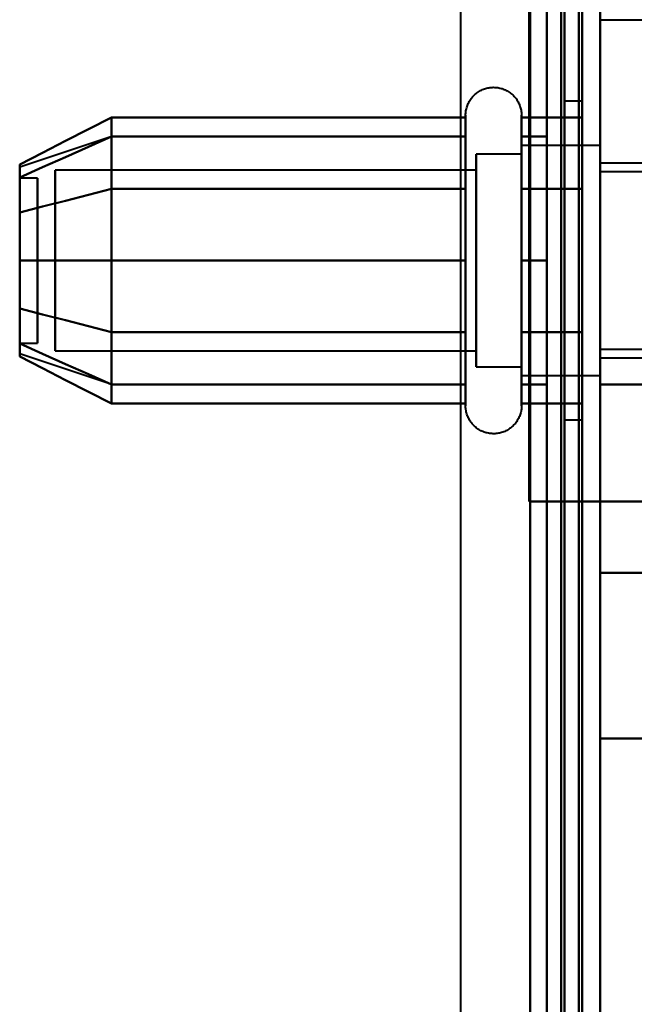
# Model space of a CAD drawing. Header units: millimetres. Extents: x -1087 to 1688, y -120 to 1010.
# Tile 76 of 86: x 521 to 538, y 731 to 759. Entities that reach past the tile are written whole.
import ezdxf

# ---------------------------------------------------------------- set-up
doc = ezdxf.new("R2010")
doc.units = ezdxf.units.MM
doc.layers.add('A-GENM', color=13, linetype='Continuous', lineweight=40)
doc.layers.add('G-IMPT', color=8, linetype='Continuous', lineweight=40)

# ---------------------------------------------------------------- blocks, each defined once
blk = doc.blocks.new('Maintenance r21 - Maintenance r21-751643-Arrière')
at = {"layer": 'A-GENM'}
for p, q in [((535, 939.653), (535, 1.653)), ((535, 1.653), (535, 939.653))]:
    blk.add_line(p, q, dxfattribs=at)
blk = doc.blocks.new('NEXA 700 CALQUES_dwg-751640-Arrière')
at = {"layer": 'G-IMPT'}
for p, q in [((536.47, 129.472), (536.47, 937.272)), ((536.97, 128.972), (536.97, 902.772)), ((536.47, 839.872), (536.47, 713.372)), ((536.47, 713.372), (536.47, 839.872)), ((536.97, 839.872), (536.97, 713.372)), ((536.97, 713.372), (536.97, 839.872)), ((536.97, 743.05), (536.97, 813.05)), ((536.97, 813.05), (536.97, 743.05)), ((536.47, 756.372), (535.97, 756.372)), ((535.97, 756.372), (535.97, 751.872)), ((535.97, 751.872), (535.97, 756.372)), ((536.47, 756.372), (536.47, 747.372)), ((536.47, 756.372), (536.47, 747.372)), ((536.47, 751.872), (536.47, 756.372)), ((536.47, 751.872), (536.47, 756.372)), ((533.174, 753.922), (533.174, 755.972)), ((533.174, 748.322), (533.174, 755.972)), ((534.755, 755.972), (534.755, 753.922)), ((534.755, 755.972), (534.755, 748.322)), ((533.174, 749.822), (533.174, 755.423)), ((533.174, 749.822), (533.174, 755.423)), ((534.755, 755.423), (534.755, 749.822)), ((534.755, 755.423), (534.755, 749.822)), ((523.159, 755.367), (520.581, 754.508)), ((536.97, 755.122), (534.755, 755.122)), ((536.97, 755.122), (534.755, 755.122)), ((534.755, 755.122), (534.755, 749.058)), ((534.755, 750.247), (534.755, 755.122)), ((534.755, 749.058), (534.755, 755.122)), ((534.755, 755.122), (534.755, 753.497)), ((536.97, 755.122), (536.97, 751.872)), ((536.97, 751.872), (536.97, 755.122)), ((536.97, 750.247), (536.97, 755.122)), ((536.97, 755.122), (536.97, 751.872)), ((534.755, 754.872), (533.47, 754.872)), ((534.755, 754.872), (533.47, 754.872)), ((533.47, 754.872), (533.47, 750.372)), ((533.47, 749.274), (533.47, 754.872)), ((533.47, 750.372), (533.47, 754.872)), ((533.47, 754.872), (533.47, 749.274)), ((534.755, 754.872), (534.755, 750.372)), ((534.755, 750.372), (534.755, 754.872)), ((534.755, 749.274), (534.755, 754.872)), ((534.755, 754.872), (534.755, 749.274)), ((534.755, 754.687), (534.755, 750.247)), ((534.755, 748.622), (534.755, 754.687)), ((534.755, 754.687), (534.755, 750.247)), ((536.97, 748.622), (536.97, 754.687)), ((541.97, 754.622), (536.97, 754.622)), ((536.97, 751.872), (536.97, 754.622)), ((536.97, 754.622), (536.97, 751.872)), ((533.47, 754.42), (521.581, 754.42)), ((521.581, 754.42), (521.581, 749.665)), ((521.581, 749.665), (521.581, 754.42)), ((533.47, 754.42), (521.581, 754.42)), ((521.581, 750.598), (521.581, 754.42)), ((521.581, 754.42), (521.581, 750.598)), ((533.47, 748.872), (533.47, 754.47)), ((533.47, 754.47), (533.47, 750.372)), ((533.47, 754.42), (533.47, 749.665)), ((533.47, 749.665), (533.47, 754.42)), ((533.47, 750.598), (533.47, 754.42)), ((533.47, 754.42), (533.47, 750.598)), ((534.755, 748.872), (534.755, 754.47)), ((534.755, 754.47), (534.755, 748.872)), ((541.97, 754.372), (536.97, 754.372)), ((536.97, 751.872), (536.97, 754.372)), ((536.97, 754.372), (536.97, 751.872)), ((521.081, 754.202), (520.581, 754.202)), ((521.081, 754.202), (520.581, 754.202)), ((520.581, 754.202), (520.581, 751.64)), ((520.581, 751.64), (520.581, 754.202)), ((520.581, 754.202), (520.581, 749.554)), ((520.581, 749.554), (520.581, 754.202)), ((520.581, 754.191), (520.581, 749.542)), ((520.581, 749.542), (520.581, 754.191)), ((521.081, 754.202), (521.081, 751.64)), ((521.081, 751.64), (521.081, 754.202)), ((521.081, 754.202), (521.081, 749.554)), ((521.081, 749.554), (521.081, 754.202)), ((521.081, 754.191), (521.081, 749.542)), ((521.081, 749.542), (521.081, 754.191)), ((521.581, 754.079), (521.581, 749.324)), ((521.581, 749.324), (521.581, 754.079)), ((533.47, 754.079), (533.47, 749.324)), ((533.47, 749.324), (533.47, 754.079)), ((533.174, 747.772), (533.174, 753.922)), ((534.755, 753.922), (534.755, 747.772)), ((534.755, 748.622), (534.755, 753.497)), ((534.755, 753.497), (534.755, 748.622)), ((536.97, 751.872), (536.97, 753.497)), ((533.47, 753.372), (533.47, 749.274)), ((533.47, 748.872), (533.47, 753.372)), ((534.755, 753.372), (534.755, 748.872)), ((534.755, 748.872), (534.755, 753.372)), ((521.581, 749.324), (521.581, 753.146)), ((521.581, 753.146), (521.581, 749.324)), ((533.47, 749.324), (533.47, 753.146)), ((533.47, 753.146), (533.47, 749.324)), ((520.581, 752.104), (520.581, 749.542)), ((520.581, 749.542), (520.581, 752.104)), ((521.081, 752.104), (521.081, 749.542)), ((521.081, 749.542), (521.081, 752.104)), ((535.97, 751.872), (535.97, 747.372)), ((535.97, 747.372), (535.97, 751.872)), ((536.47, 747.372), (536.47, 751.872)), ((536.97, 751.872), (536.97, 748.622)), ((536.97, 749.372), (536.97, 751.872)), ((536.97, 751.872), (536.97, 749.372)), ((536.97, 749.058), (536.97, 751.872)), ((536.97, 748.622), (536.97, 751.872)), ((536.97, 751.872), (536.97, 748.622)), ((536.97, 749.122), (536.97, 751.872)), ((536.97, 751.872), (536.97, 749.122)), ((533.47, 750.372), (533.47, 748.872)), ((533.47, 750.372), (533.47, 748.872)), ((534.755, 750.247), (534.755, 748.622)), ((533.174, 747.772), (533.174, 749.822)), ((534.755, 749.822), (534.755, 747.772)), ((520.581, 749.542), (521.081, 749.542)), ((520.581, 749.542), (521.081, 749.542)), ((521.581, 749.324), (533.47, 749.324)), ((521.581, 749.324), (533.47, 749.324)), ((536.97, 749.372), (541.97, 749.372)), ((523.159, 748.377), (520.581, 749.237)), ((536.97, 749.122), (541.97, 749.122)), ((533.47, 748.872), (534.755, 748.872)), ((533.47, 748.872), (534.755, 748.872)), ((534.755, 748.622), (536.97, 748.622)), ((534.755, 748.622), (536.97, 748.622)), ((536.97, 745.072), (536.97, 748.372)), ((536.97, 748.372), (536.97, 745.072)), ((535.97, 747.372), (536.47, 747.372)), ((536.97, 745.072), (536.37, 745.072)), ((536.37, 745.072), (536.97, 745.072)), ((536.97, 738.372), (536.97, 743.05)), ((536.97, 743.05), (536.97, 738.372)), ((536.97, 738.372), (547.47, 738.372))]:
    blk.add_line(p, q, dxfattribs=at)
at = {"layer": 'G-IMPT', "flags": 128}
for points in [[(536.37, 128.972), (536.37, 331.172), (536.37, 533.372), (536.37, 735.572), (536.37, 937.772)], [(536.37, 937.772), (536.37, 735.572), (536.37, 533.372), (536.37, 331.172), (536.37, 128.972)], [(536.37, 128.972), (536.37, 331.172), (536.37, 533.372), (536.37, 735.572), (536.37, 937.772)], [(536.47, 937.772), (536.47, 735.572), (536.47, 533.372), (536.47, 331.172), (536.47, 128.972)], [(536.97, 937.772), (536.97, 735.572), (536.97, 533.372), (536.97, 331.172), (536.97, 128.972)], [(536.97, 128.972), (536.97, 331.172), (536.97, 533.372), (536.97, 735.572), (536.97, 937.772)], [(535.87, 937.272), (535.87, 735.322), (535.87, 533.372), (535.87, 331.422), (535.87, 129.472)], [(535.87, 129.472), (535.87, 331.422), (535.87, 533.372), (535.87, 735.322), (535.87, 937.272)], [(535.87, 937.272), (535.87, 735.322), (535.87, 533.372), (535.87, 331.422), (535.87, 129.472)], [(535.97, 129.472), (535.97, 331.422), (535.97, 533.372), (535.97, 735.322), (535.97, 937.272)], [(535.97, 937.272), (535.97, 735.322), (535.97, 533.372), (535.97, 331.422), (535.97, 129.472)], [(535.97, 129.472), (535.97, 331.422), (535.97, 533.372), (535.97, 735.322), (535.97, 937.272)], [(536.47, 129.472), (536.47, 331.422), (536.47, 533.372), (536.47, 735.322), (536.47, 937.272)], [(536.47, 937.272), (536.47, 735.322), (536.47, 533.372), (536.47, 331.422), (536.47, 129.472)], [(536.47, 129.472), (536.47, 331.422), (536.47, 533.372), (536.47, 735.322), (536.47, 937.272)], [(536.47, 937.272), (536.47, 735.322), (536.47, 533.372), (536.47, 331.422), (536.47, 129.472)], [(536.47, 129.472), (536.47, 331.422), (536.47, 533.372), (536.47, 735.322), (536.47, 937.272)], [(536.47, 937.272), (536.47, 735.322), (536.47, 533.372), (536.47, 331.422), (536.47, 129.472)], [(536.37, 128.972), (536.37, 322.422), (536.37, 515.872), (536.37, 709.322), (536.37, 902.772)], [(536.37, 902.772), (536.37, 709.322), (536.37, 515.872), (536.37, 322.422), (536.37, 128.972)], [(536.37, 902.772), (536.37, 709.322), (536.37, 515.872), (536.37, 322.422), (536.37, 128.972)], [(536.47, 128.972), (536.47, 322.422), (536.47, 515.872), (536.47, 709.322), (536.47, 902.772)], [(536.97, 128.972), (536.97, 322.422), (536.97, 515.872), (536.97, 709.322), (536.97, 902.772)], [(536.97, 902.772), (536.97, 709.322), (536.97, 515.872), (536.97, 322.422), (536.97, 128.972)], [(535.47, 902.272), (535.47, 709.072), (535.47, 515.872), (535.47, 322.672), (535.47, 129.472)], [(535.47, 129.472), (535.47, 322.672), (535.47, 515.872), (535.47, 709.072), (535.47, 902.272)], [(535.47, 902.272), (535.47, 709.072), (535.47, 515.872), (535.47, 322.672), (535.47, 129.472)], [(535.47, 129.472), (535.47, 322.672), (535.47, 515.872), (535.47, 709.072), (535.47, 902.272)], [(535.47, 837.872), (535.47, 807.872), (535.47, 777.872), (535.47, 747.872), (535.47, 717.872)], [(535.47, 717.872), (535.47, 747.872), (535.47, 777.872), (535.47, 807.872), (535.47, 837.872)], [(535.47, 837.872), (535.47, 807.872), (535.47, 777.872), (535.47, 747.872), (535.47, 717.872)], [(535.47, 717.872), (535.47, 747.872), (535.47, 777.872), (535.47, 807.872), (535.47, 837.872)], [(536.47, 837.872), (536.47, 807.872), (536.47, 777.872), (536.47, 747.872), (536.47, 717.872)], [(536.47, 717.872), (536.47, 747.872), (536.47, 777.872), (536.47, 807.872), (536.47, 837.872)], [(536.47, 717.872), (536.47, 747.872), (536.47, 777.872), (536.47, 807.872), (536.47, 837.872)], [(536.47, 837.872), (536.47, 807.872), (536.47, 777.872), (536.47, 747.872), (536.47, 717.872)], [(536.97, 738.372), (536.97, 758.122), (536.97, 777.872), (536.97, 797.622), (536.97, 817.372)], [(536.97, 817.372), (536.97, 797.622), (536.97, 777.872), (536.97, 758.122), (536.97, 738.372)], [(534.97, 745.072), (534.97, 761.472), (534.97, 777.872), (534.97, 794.272), (534.97, 810.672)], [(534.97, 745.072), (534.97, 761.472), (534.97, 777.872), (534.97, 794.272), (534.97, 810.672)], [(534.97, 810.672), (534.97, 794.272), (534.97, 777.872), (534.97, 761.472), (534.97, 745.072)], [(534.97, 810.672), (534.97, 794.272), (534.97, 777.872), (534.97, 761.472), (534.97, 745.072)], [(534.97, 745.072), (534.97, 761.472), (534.97, 777.872), (534.97, 794.272), (534.97, 810.672)], [(534.97, 810.672), (534.97, 794.272), (534.97, 777.872), (534.97, 761.472), (534.97, 745.072)], [(536.47, 745.072), (536.47, 761.472), (536.47, 777.872), (536.47, 794.272), (536.47, 810.672)], [(536.47, 810.672), (536.47, 794.272), (536.47, 777.872), (536.47, 761.472), (536.47, 745.072)], [(536.97, 745.072), (536.97, 761.472), (536.97, 777.872), (536.97, 794.272), (536.97, 810.672)], [(536.97, 810.672), (536.97, 794.272), (536.97, 777.872), (536.97, 761.472), (536.97, 745.072)], [(536.97, 745.072), (536.97, 761.472), (536.97, 777.872), (536.97, 794.272), (536.97, 810.672)], [(536.97, 810.672), (536.97, 794.272), (536.97, 777.872), (536.97, 761.472), (536.97, 745.072)], [(536.97, 810.672), (536.97, 794.272), (536.97, 777.872), (536.97, 761.472), (536.97, 745.072)], [(536.97, 745.072), (536.97, 761.472), (536.97, 777.872), (536.97, 794.272), (536.97, 810.672)], [(536.97, 748.372), (536.97, 763.122), (536.97, 777.872), (536.97, 792.622), (536.97, 807.372)], [(536.97, 807.372), (536.97, 792.622), (536.97, 777.872), (536.97, 763.122), (536.97, 748.372)], [(536.97, 758.672), (537.595, 758.672), (538.22, 758.672), (538.845, 758.672), (539.47, 758.672)], [(533.174, 755.972), (533.175, 756.004), (533.176, 756.035), (533.18, 756.067), (533.184, 756.098), (533.19, 756.129), (533.197, 756.16), (533.205, 756.191), (533.214, 756.221), (533.225, 756.251), (533.236, 756.28), (533.249, 756.309), (533.263, 756.337), (533.278, 756.365), (533.295, 756.392), (533.312, 756.419), (533.33, 756.444), (533.35, 756.469), (533.37, 756.493), (533.391, 756.517), (533.414, 756.539), (533.437, 756.561), (533.461, 756.582), (533.485, 756.601), (533.511, 756.62), (533.537, 756.637), (533.564, 756.654), (533.592, 756.669), (533.62, 756.684), (533.649, 756.697), (533.678, 756.709), (533.708, 756.72), (533.738, 756.73), (533.768, 756.738), (533.799, 756.745), (533.83, 756.751), (533.861, 756.756), (533.893, 756.759), (533.924, 756.762), (533.956, 756.763), (533.987, 756.762), (534.019, 756.761), (534.05, 756.758), (534.082, 756.754), (534.113, 756.749), (534.144, 756.742), (534.175, 756.734), (534.205, 756.725), (534.235, 756.715), (534.264, 756.704), (534.293, 756.691), (534.322, 756.677), (534.35, 756.662), (534.377, 756.646), (534.404, 756.629), (534.429, 756.611), (534.455, 756.592), (534.479, 756.572), (534.503, 756.551), (534.525, 756.529), (534.547, 756.506), (534.568, 756.482), (534.588, 756.458), (534.607, 756.433), (534.625, 756.407), (534.642, 756.38), (534.657, 756.352), (534.672, 756.324), (534.686, 756.296), (534.698, 756.267), (534.709, 756.237), (534.719, 756.207), (534.728, 756.177), (534.735, 756.146), (534.742, 756.115), (534.747, 756.084), (534.751, 756.052), (534.753, 756.021), (534.755, 755.989), (534.755, 755.972)], [(533.174, 755.972), (533.175, 756.004), (533.176, 756.035), (533.18, 756.067), (533.184, 756.098), (533.19, 756.129), (533.197, 756.16), (533.205, 756.191), (533.214, 756.221), (533.225, 756.251), (533.236, 756.28), (533.249, 756.309), (533.263, 756.337), (533.278, 756.365), (533.295, 756.392), (533.312, 756.419), (533.33, 756.444), (533.35, 756.469), (533.37, 756.493), (533.391, 756.517), (533.414, 756.539), (533.437, 756.561), (533.461, 756.582), (533.485, 756.601), (533.511, 756.62), (533.537, 756.637), (533.564, 756.654), (533.592, 756.669), (533.62, 756.684), (533.649, 756.697), (533.678, 756.709), (533.708, 756.72), (533.738, 756.73), (533.768, 756.738), (533.799, 756.745), (533.83, 756.751), (533.861, 756.756), (533.893, 756.759), (533.924, 756.762), (533.956, 756.763), (533.987, 756.762), (534.019, 756.761), (534.05, 756.758), (534.082, 756.754), (534.113, 756.749), (534.144, 756.742), (534.175, 756.734), (534.205, 756.725), (534.235, 756.715), (534.264, 756.704), (534.293, 756.691), (534.322, 756.677), (534.35, 756.662), (534.377, 756.646), (534.404, 756.629), (534.429, 756.611), (534.455, 756.592), (534.479, 756.572), (534.503, 756.551), (534.525, 756.529), (534.547, 756.506), (534.568, 756.482), (534.588, 756.458), (534.607, 756.433), (534.625, 756.407), (534.642, 756.38), (534.657, 756.352), (534.672, 756.324), (534.686, 756.296), (534.698, 756.267), (534.709, 756.237), (534.719, 756.207), (534.728, 756.177), (534.735, 756.146), (534.742, 756.115), (534.747, 756.084), (534.751, 756.052), (534.753, 756.021), (534.755, 755.989), (534.755, 755.972)], [(533.174, 755.972), (533.174, 755.969), (533.174, 755.959), (533.174, 755.943), (533.174, 755.92), (533.174, 755.891), (533.174, 755.855), (533.174, 755.813), (533.174, 755.764), (533.174, 755.709), (533.174, 755.649), (533.174, 755.582), (533.174, 755.509), (533.174, 755.43), (533.174, 755.346), (533.174, 755.256), (533.174, 755.161), (533.174, 755.06), (533.174, 754.955), (533.174, 754.844), (533.174, 754.729), (533.174, 754.609), (533.174, 754.485), (533.174, 754.356), (533.174, 754.224), (533.174, 754.088), (533.174, 753.948), (533.174, 753.805), (533.174, 753.659), (533.174, 753.51), (533.174, 753.358), (533.174, 753.204), (533.174, 753.048), (533.174, 752.89), (533.174, 752.73), (533.174, 752.569), (533.174, 752.407), (533.174, 752.244), (533.174, 752.08), (533.174, 751.917), (533.174, 751.753), (533.174, 751.589), (533.174, 751.425), (533.174, 751.263), (533.174, 751.101), (533.174, 750.941), (533.174, 750.782), (533.174, 750.625), (533.174, 750.469), (533.174, 750.317), (533.174, 750.166), (533.174, 750.018), (533.174, 749.874), (533.174, 749.822)], [(533.174, 753.922), (533.174, 754.063), (533.174, 754.199), (533.174, 754.333), (533.174, 754.462), (533.174, 754.587), (533.174, 754.708), (533.174, 754.824), (533.174, 754.935), (533.174, 755.042), (533.174, 755.143), (533.174, 755.239), (533.174, 755.33), (533.174, 755.416), (533.174, 755.495), (533.174, 755.569), (533.174, 755.637), (533.174, 755.699), (533.174, 755.755), (533.174, 755.804), (533.174, 755.848), (533.174, 755.885), (533.174, 755.915), (533.174, 755.939), (533.174, 755.957), (533.174, 755.968), (533.174, 755.972)], [(533.174, 755.972), (533.174, 755.969), (533.174, 755.959), (533.174, 755.943), (533.174, 755.92), (533.174, 755.891), (533.174, 755.855), (533.174, 755.813), (533.174, 755.764), (533.174, 755.709), (533.174, 755.649), (533.174, 755.582), (533.174, 755.509), (533.174, 755.43), (533.174, 755.423)], [(533.174, 748.322), (533.174, 748.406), (533.174, 748.497), (533.174, 748.593), (533.174, 748.694), (533.174, 748.8), (533.174, 748.911), (533.174, 749.026), (533.174, 749.147), (533.174, 749.271), (533.174, 749.4), (533.174, 749.533), (533.174, 749.669), (533.174, 749.81), (533.174, 749.953), (533.174, 750.099), (533.174, 750.249), (533.174, 750.4), (533.174, 750.555), (533.174, 750.711), (533.174, 750.869), (533.174, 751.029), (533.174, 751.19), (533.174, 751.352), (533.174, 751.515), (533.174, 751.679), (533.174, 751.843), (533.174, 752.007), (533.174, 752.171), (533.174, 752.334), (533.174, 752.496), (533.174, 752.658), (533.174, 752.818), (533.174, 752.977), (533.174, 753.134), (533.174, 753.289), (533.174, 753.442), (533.174, 753.592), (533.174, 753.739), (533.174, 753.884), (533.174, 754.025), (533.174, 754.163), (533.174, 754.297), (533.174, 754.427), (533.174, 754.554), (533.174, 754.675), (533.174, 754.793), (533.174, 754.906), (533.174, 755.013), (533.174, 755.116), (533.174, 755.214), (533.174, 755.306), (533.174, 755.393), (533.174, 755.474), (533.174, 755.55), (533.174, 755.619), (533.174, 755.683), (533.174, 755.74), (533.174, 755.792), (533.174, 755.837), (533.174, 755.875), (533.174, 755.908), (533.174, 755.933), (533.174, 755.953), (533.174, 755.965), (533.174, 755.972), (533.174, 755.972)], [(534.755, 755.972), (534.755, 755.969), (534.755, 755.959), (534.755, 755.943), (534.755, 755.92), (534.755, 755.891), (534.755, 755.855), (534.755, 755.813), (534.755, 755.764), (534.755, 755.709), (534.755, 755.649), (534.755, 755.582), (534.755, 755.509), (534.755, 755.43), (534.755, 755.346), (534.755, 755.256), (534.755, 755.161), (534.755, 755.06), (534.755, 754.955), (534.755, 754.844), (534.755, 754.729), (534.755, 754.609), (534.755, 754.485), (534.755, 754.356), (534.755, 754.224), (534.755, 754.088), (534.755, 753.948), (534.755, 753.922)], [(534.755, 749.822), (534.755, 749.966), (534.755, 750.113), (534.755, 750.262), (534.755, 750.414), (534.755, 750.569), (534.755, 750.725), (534.755, 750.883), (534.755, 751.043), (534.755, 751.205), (534.755, 751.367), (534.755, 751.53), (534.755, 751.694), (534.755, 751.858), (534.755, 752.022), (534.755, 752.185), (534.755, 752.348), (534.755, 752.511), (534.755, 752.672), (534.755, 752.833), (534.755, 752.991), (534.755, 753.148), (534.755, 753.303), (534.755, 753.455), (534.755, 753.605), (534.755, 753.752), (534.755, 753.897), (534.755, 754.038), (534.755, 754.175), (534.755, 754.309), (534.755, 754.439), (534.755, 754.565), (534.755, 754.686), (534.755, 754.803), (534.755, 754.915), (534.755, 755.023), (534.755, 755.125), (534.755, 755.222), (534.755, 755.314), (534.755, 755.401), (534.755, 755.481), (534.755, 755.556), (534.755, 755.625), (534.755, 755.688), (534.755, 755.745), (534.755, 755.796), (534.755, 755.84), (534.755, 755.878), (534.755, 755.91), (534.755, 755.935), (534.755, 755.954), (534.755, 755.966), (534.755, 755.972)], [(534.755, 755.972), (534.755, 755.969), (534.755, 755.959), (534.755, 755.943), (534.755, 755.92), (534.755, 755.891), (534.755, 755.855), (534.755, 755.813), (534.755, 755.764), (534.755, 755.709), (534.755, 755.649), (534.755, 755.582), (534.755, 755.509), (534.755, 755.43), (534.755, 755.346), (534.755, 755.256), (534.755, 755.161), (534.755, 755.06), (534.755, 754.955), (534.755, 754.844), (534.755, 754.729), (534.755, 754.609), (534.755, 754.485), (534.755, 754.356), (534.755, 754.224), (534.755, 754.088), (534.755, 753.948), (534.755, 753.805), (534.755, 753.659), (534.755, 753.51), (534.755, 753.358), (534.755, 753.204), (534.755, 753.048), (534.755, 752.89), (534.755, 752.73), (534.755, 752.569), (534.755, 752.407), (534.755, 752.244), (534.755, 752.08), (534.755, 751.917), (534.755, 751.753), (534.755, 751.589), (534.755, 751.425), (534.755, 751.263), (534.755, 751.101), (534.755, 750.941), (534.755, 750.782), (534.755, 750.625), (534.755, 750.469), (534.755, 750.317), (534.755, 750.166), (534.755, 750.018), (534.755, 749.874), (534.755, 749.732), (534.755, 749.594), (534.755, 749.459), (534.755, 749.329), (534.755, 749.202), (534.755, 749.08), (534.755, 748.962), (534.755, 748.849), (534.755, 748.741), (534.755, 748.637), (534.755, 748.539), (534.755, 748.446), (534.755, 748.359), (534.755, 748.322)], [(534.755, 755.423), (534.755, 755.502), (534.755, 755.575), (534.755, 755.643), (534.755, 755.704), (534.755, 755.76), (534.755, 755.809), (534.755, 755.851), (534.755, 755.888), (534.755, 755.918), (534.755, 755.941), (534.755, 755.958), (534.755, 755.968), (534.755, 755.972)], [(523.174, 755.914), (522.526, 755.581), (521.877, 755.248), (521.229, 754.914), (520.581, 754.581)], [(520.581, 754.581), (521.229, 754.914), (521.877, 755.248), (522.526, 755.581), (523.174, 755.914)], [(523.174, 753.893), (523.174, 754.398), (523.174, 754.903), (523.174, 755.409), (523.174, 755.914)], [(523.174, 755.914), (523.174, 755.409), (523.174, 754.903), (523.174, 754.398), (523.174, 753.893)], [(523.174, 755.914), (523.174, 755.409), (523.174, 754.903), (523.174, 754.398), (523.174, 753.893)], [(533.174, 755.914), (530.674, 755.914), (528.174, 755.914), (525.674, 755.914), (523.174, 755.914)], [(523.174, 753.893), (523.174, 754.398), (523.174, 754.903), (523.174, 755.409), (523.174, 755.914)], [(523.174, 755.914), (525.674, 755.914), (528.174, 755.914), (530.674, 755.914), (533.174, 755.914)], [(533.174, 753.893), (533.174, 754.398), (533.174, 754.903), (533.174, 755.409), (533.174, 755.914)], [(533.174, 755.914), (533.174, 755.409), (533.174, 754.903), (533.174, 754.398), (533.174, 753.893)], [(534.755, 753.893), (534.755, 754.398), (534.755, 754.903), (534.755, 755.409), (534.755, 755.914)], [(534.755, 755.914), (535.183, 755.914), (535.612, 755.914), (536.041, 755.914), (536.47, 755.914)], [(536.47, 755.914), (536.041, 755.914), (535.612, 755.914), (535.183, 755.914), (534.755, 755.914)], [(534.755, 755.914), (534.755, 755.409), (534.755, 754.903), (534.755, 754.398), (534.755, 753.893)], [(536.47, 755.914), (536.47, 755.409), (536.47, 754.903), (536.47, 754.398), (536.47, 753.893)], [(536.47, 753.893), (536.47, 754.398), (536.47, 754.903), (536.47, 755.409), (536.47, 755.914)], [(536.47, 755.914), (536.47, 755.409), (536.47, 754.903), (536.47, 754.398), (536.47, 753.893)], [(536.47, 753.893), (536.47, 754.398), (536.47, 754.903), (536.47, 755.409), (536.47, 755.914)], [(533.174, 755.423), (533.174, 755.338), (533.174, 755.248), (533.174, 755.152), (533.174, 755.051), (533.174, 754.945), (533.174, 754.834), (533.174, 754.718), (533.174, 754.598), (533.174, 754.473), (533.174, 754.344), (533.174, 754.212), (533.174, 754.075), (533.174, 753.935), (533.174, 753.792), (533.174, 753.645), (533.174, 753.496), (533.174, 753.344), (533.174, 753.19), (533.174, 753.034), (533.174, 752.876), (533.174, 752.716), (533.174, 752.555), (533.174, 752.392), (533.174, 752.229), (533.174, 752.066), (533.174, 751.902), (533.174, 751.738), (533.174, 751.574), (533.174, 751.411), (533.174, 751.248), (533.174, 751.087), (533.174, 750.926), (533.174, 750.768), (533.174, 750.611), (533.174, 750.456), (533.174, 750.303), (533.174, 750.153), (533.174, 750.005), (533.174, 749.861), (533.174, 749.719), (533.174, 749.582), (533.174, 749.448), (533.174, 749.317), (533.174, 749.191), (533.174, 749.069), (533.174, 748.952), (533.174, 748.839), (533.174, 748.731), (533.174, 748.628), (533.174, 748.531), (533.174, 748.438), (533.174, 748.351), (533.174, 748.27), (533.174, 748.195), (533.174, 748.125), (533.174, 748.062), (533.174, 748.004), (533.174, 747.953), (533.174, 747.908), (533.174, 747.869), (533.174, 747.837), (533.174, 747.811), (533.174, 747.792), (533.174, 747.779), (533.174, 747.773), (533.174, 747.772)], [(534.755, 747.772), (534.755, 747.776), (534.755, 747.785), (534.755, 747.802), (534.755, 747.825), (534.755, 747.854), (534.755, 747.89), (534.755, 747.932), (534.755, 747.98), (534.755, 748.035), (534.755, 748.096), (534.755, 748.163), (534.755, 748.236), (534.755, 748.314), (534.755, 748.399), (534.755, 748.488), (534.755, 748.584), (534.755, 748.684), (534.755, 748.79), (534.755, 748.9), (534.755, 749.016), (534.755, 749.136), (534.755, 749.26), (534.755, 749.388), (534.755, 749.521), (534.755, 749.657), (534.755, 749.797), (534.755, 749.94), (534.755, 750.086), (534.755, 750.235), (534.755, 750.387), (534.755, 750.541), (534.755, 750.697), (534.755, 750.855), (534.755, 751.014), (534.755, 751.175), (534.755, 751.338), (534.755, 751.501), (534.755, 751.664), (534.755, 751.828), (534.755, 751.992), (534.755, 752.156), (534.755, 752.319), (534.755, 752.482), (534.755, 752.643), (534.755, 752.804), (534.755, 752.963), (534.755, 753.12), (534.755, 753.275), (534.755, 753.428), (534.755, 753.578), (534.755, 753.726), (534.755, 753.871), (534.755, 754.013), (534.755, 754.151), (534.755, 754.285), (534.755, 754.416), (534.755, 754.542), (534.755, 754.665), (534.755, 754.782), (534.755, 754.896), (534.755, 755.004), (534.755, 755.107), (534.755, 755.205), (534.755, 755.298), (534.755, 755.386), (534.755, 755.423)], [(523.174, 755.372), (522.526, 755.084), (521.877, 754.795), (521.229, 754.507), (520.581, 754.218)], [(520.581, 754.218), (521.229, 754.507), (521.877, 754.795), (522.526, 755.084), (523.174, 755.372)], [(523.174, 755.372), (522.526, 755.084), (521.877, 754.795), (521.229, 754.507), (520.581, 754.218)], [(520.581, 754.218), (521.229, 754.507), (521.877, 754.795), (522.526, 755.084), (523.174, 755.372)], [(523.174, 751.872), (523.174, 752.747), (523.174, 753.622), (523.174, 754.497), (523.174, 755.372)], [(523.174, 755.372), (523.174, 754.497), (523.174, 753.622), (523.174, 752.747), (523.174, 751.872)], [(523.174, 755.372), (523.174, 754.497), (523.174, 753.622), (523.174, 752.747), (523.174, 751.872)], [(533.174, 755.372), (530.674, 755.372), (528.174, 755.372), (525.674, 755.372), (523.174, 755.372)], [(523.174, 755.372), (525.674, 755.372), (528.174, 755.372), (530.674, 755.372), (533.174, 755.372)], [(533.174, 755.372), (530.674, 755.372), (528.174, 755.372), (525.674, 755.372), (523.174, 755.372)], [(523.174, 751.872), (523.174, 752.747), (523.174, 753.622), (523.174, 754.497), (523.174, 755.372)], [(523.174, 755.372), (525.674, 755.372), (528.174, 755.372), (530.674, 755.372), (533.174, 755.372)], [(533.174, 751.872), (533.174, 752.747), (533.174, 753.622), (533.174, 754.497), (533.174, 755.372)], [(533.174, 755.372), (533.174, 754.497), (533.174, 753.622), (533.174, 752.747), (533.174, 751.872)], [(535.47, 755.372), (535.291, 755.372), (535.112, 755.372), (534.933, 755.372), (534.755, 755.372)], [(534.755, 755.372), (534.755, 754.497), (534.755, 753.622), (534.755, 752.747), (534.755, 751.872)], [(534.755, 755.372), (534.933, 755.372), (535.112, 755.372), (535.291, 755.372), (535.47, 755.372)], [(535.47, 755.372), (535.291, 755.372), (535.112, 755.372), (534.933, 755.372), (534.755, 755.372)], [(534.755, 755.372), (534.933, 755.372), (535.112, 755.372), (535.291, 755.372), (535.47, 755.372)], [(534.755, 751.872), (534.755, 752.747), (534.755, 753.622), (534.755, 754.497), (534.755, 755.372)], [(535.47, 751.872), (535.47, 752.747), (535.47, 753.622), (535.47, 754.497), (535.47, 755.372)], [(535.47, 755.372), (535.47, 754.497), (535.47, 753.622), (535.47, 752.747), (535.47, 751.872)], [(535.47, 751.872), (535.47, 752.747), (535.47, 753.622), (535.47, 754.497), (535.47, 755.372)], [(535.47, 755.372), (535.47, 754.497), (535.47, 753.622), (535.47, 752.747), (535.47, 751.872)], [(523.174, 753.893), (522.526, 753.726), (521.877, 753.56), (521.229, 753.393), (520.581, 753.227)], [(520.581, 753.227), (521.229, 753.393), (521.877, 753.56), (522.526, 753.726), (523.174, 753.893)], [(523.174, 753.893), (522.526, 753.726), (521.877, 753.56), (521.229, 753.393), (520.581, 753.227)], [(520.581, 753.227), (521.229, 753.393), (521.877, 753.56), (522.526, 753.726), (523.174, 753.893)], [(523.174, 749.852), (523.174, 750.862), (523.174, 751.872), (523.174, 752.883), (523.174, 753.893)], [(523.174, 753.893), (523.174, 752.883), (523.174, 751.872), (523.174, 750.862), (523.174, 749.852)], [(523.174, 753.893), (523.174, 752.883), (523.174, 751.872), (523.174, 750.862), (523.174, 749.852)], [(533.174, 753.893), (530.674, 753.893), (528.174, 753.893), (525.674, 753.893), (523.174, 753.893)], [(523.174, 753.893), (525.674, 753.893), (528.174, 753.893), (530.674, 753.893), (533.174, 753.893)], [(533.174, 753.893), (530.674, 753.893), (528.174, 753.893), (525.674, 753.893), (523.174, 753.893)], [(523.174, 749.852), (523.174, 750.862), (523.174, 751.872), (523.174, 752.883), (523.174, 753.893)], [(523.174, 753.893), (525.674, 753.893), (528.174, 753.893), (530.674, 753.893), (533.174, 753.893)], [(533.174, 747.772), (533.174, 747.776), (533.174, 747.785), (533.174, 747.802), (533.174, 747.825), (533.174, 747.854), (533.174, 747.89), (533.174, 747.932), (533.174, 747.98), (533.174, 748.035), (533.174, 748.096), (533.174, 748.163), (533.174, 748.236), (533.174, 748.314), (533.174, 748.399), (533.174, 748.488), (533.174, 748.584), (533.174, 748.684), (533.174, 748.79), (533.174, 748.9), (533.174, 749.016), (533.174, 749.136), (533.174, 749.26), (533.174, 749.388), (533.174, 749.521), (533.174, 749.657), (533.174, 749.797), (533.174, 749.94), (533.174, 750.086), (533.174, 750.235), (533.174, 750.387), (533.174, 750.541), (533.174, 750.697), (533.174, 750.855), (533.174, 751.014), (533.174, 751.175), (533.174, 751.338), (533.174, 751.501), (533.174, 751.664), (533.174, 751.828), (533.174, 751.992), (533.174, 752.156), (533.174, 752.319), (533.174, 752.482), (533.174, 752.643), (533.174, 752.804), (533.174, 752.963), (533.174, 753.12), (533.174, 753.275), (533.174, 753.428), (533.174, 753.578), (533.174, 753.726), (533.174, 753.871), (533.174, 753.922)], [(533.174, 749.852), (533.174, 750.862), (533.174, 751.872), (533.174, 752.883), (533.174, 753.893)], [(533.174, 753.893), (533.174, 752.883), (533.174, 751.872), (533.174, 750.862), (533.174, 749.852)], [(534.755, 753.922), (534.755, 753.779), (534.755, 753.632), (534.755, 753.482), (534.755, 753.33), (534.755, 753.176), (534.755, 753.02), (534.755, 752.861), (534.755, 752.701), (534.755, 752.54), (534.755, 752.378), (534.755, 752.215), (534.755, 752.051), (534.755, 751.887), (534.755, 751.723), (534.755, 751.559), (534.755, 751.396), (534.755, 751.234), (534.755, 751.072), (534.755, 750.912), (534.755, 750.753), (534.755, 750.597), (534.755, 750.442), (534.755, 750.289), (534.755, 750.139), (534.755, 749.992), (534.755, 749.848), (534.755, 749.707), (534.755, 749.569), (534.755, 749.436), (534.755, 749.306), (534.755, 749.18), (534.755, 749.058), (534.755, 748.941), (534.755, 748.829), (534.755, 748.722), (534.755, 748.619), (534.755, 748.522), (534.755, 748.43), (534.755, 748.344), (534.755, 748.263), (534.755, 748.188), (534.755, 748.119), (534.755, 748.056), (534.755, 747.999), (534.755, 747.949), (534.755, 747.904), (534.755, 747.866), (534.755, 747.834), (534.755, 747.809), (534.755, 747.791), (534.755, 747.778), (534.755, 747.773)], [(536.47, 753.893), (536.041, 753.893), (535.612, 753.893), (535.183, 753.893), (534.755, 753.893)], [(534.755, 749.852), (534.755, 750.862), (534.755, 751.872), (534.755, 752.883), (534.755, 753.893)], [(534.755, 753.893), (535.183, 753.893), (535.612, 753.893), (536.041, 753.893), (536.47, 753.893)], [(536.47, 753.893), (536.041, 753.893), (535.612, 753.893), (535.183, 753.893), (534.755, 753.893)], [(534.755, 753.893), (534.755, 752.883), (534.755, 751.872), (534.755, 750.862), (534.755, 749.852)], [(534.755, 753.893), (535.183, 753.893), (535.612, 753.893), (536.041, 753.893), (536.47, 753.893)], [(536.47, 753.893), (536.47, 752.883), (536.47, 751.872), (536.47, 750.862), (536.47, 749.852)], [(536.47, 749.852), (536.47, 750.862), (536.47, 751.872), (536.47, 752.883), (536.47, 753.893)], [(536.47, 753.893), (536.47, 752.883), (536.47, 751.872), (536.47, 750.862), (536.47, 749.852)], [(536.47, 749.852), (536.47, 750.862), (536.47, 751.872), (536.47, 752.883), (536.47, 753.893)], [(520.581, 751.872), (521.229, 751.872), (521.877, 751.872), (522.526, 751.872), (523.174, 751.872)], [(523.174, 751.872), (522.526, 751.872), (521.877, 751.872), (521.229, 751.872), (520.581, 751.872)], [(520.581, 751.872), (521.229, 751.872), (521.877, 751.872), (522.526, 751.872), (523.174, 751.872)], [(523.174, 751.872), (522.526, 751.872), (521.877, 751.872), (521.229, 751.872), (520.581, 751.872)], [(523.174, 751.872), (523.174, 750.997), (523.174, 750.122), (523.174, 749.247), (523.174, 748.372)], [(523.174, 748.372), (523.174, 749.247), (523.174, 750.122), (523.174, 750.997), (523.174, 751.872)], [(523.174, 748.372), (523.174, 749.247), (523.174, 750.122), (523.174, 750.997), (523.174, 751.872)], [(523.174, 751.872), (525.674, 751.872), (528.174, 751.872), (530.674, 751.872), (533.174, 751.872)], [(523.174, 751.872), (523.174, 750.997), (523.174, 750.122), (523.174, 749.247), (523.174, 748.372)], [(533.174, 751.872), (530.674, 751.872), (528.174, 751.872), (525.674, 751.872), (523.174, 751.872)], [(523.174, 751.872), (525.674, 751.872), (528.174, 751.872), (530.674, 751.872), (533.174, 751.872)], [(533.174, 751.872), (530.674, 751.872), (528.174, 751.872), (525.674, 751.872), (523.174, 751.872)], [(533.174, 751.872), (533.174, 750.997), (533.174, 750.122), (533.174, 749.247), (533.174, 748.372)], [(533.174, 748.372), (533.174, 749.247), (533.174, 750.122), (533.174, 750.997), (533.174, 751.872)], [(535.47, 751.872), (535.291, 751.872), (535.112, 751.872), (534.933, 751.872), (534.755, 751.872)], [(534.755, 751.872), (534.755, 750.997), (534.755, 750.122), (534.755, 749.247), (534.755, 748.372)], [(534.755, 751.872), (534.933, 751.872), (535.112, 751.872), (535.291, 751.872), (535.47, 751.872)], [(535.47, 751.872), (535.291, 751.872), (535.112, 751.872), (534.933, 751.872), (534.755, 751.872)], [(534.755, 751.872), (534.933, 751.872), (535.112, 751.872), (535.291, 751.872), (535.47, 751.872)], [(534.755, 748.372), (534.755, 749.247), (534.755, 750.122), (534.755, 750.997), (534.755, 751.872)], [(535.47, 748.372), (535.47, 749.247), (535.47, 750.122), (535.47, 750.997), (535.47, 751.872)], [(535.47, 751.872), (535.47, 750.997), (535.47, 750.122), (535.47, 749.247), (535.47, 748.372)], [(535.47, 748.372), (535.47, 749.247), (535.47, 750.122), (535.47, 750.997), (535.47, 751.872)], [(535.47, 751.872), (535.47, 750.997), (535.47, 750.122), (535.47, 749.247), (535.47, 748.372)], [(523.174, 749.852), (522.526, 750.018), (521.877, 750.185), (521.229, 750.351), (520.581, 750.518)], [(520.581, 750.518), (521.229, 750.351), (521.877, 750.185), (522.526, 750.018), (523.174, 749.852)], [(523.174, 749.852), (522.526, 750.018), (521.877, 750.185), (521.229, 750.351), (520.581, 750.518)], [(520.581, 750.518), (521.229, 750.351), (521.877, 750.185), (522.526, 750.018), (523.174, 749.852)], [(523.174, 747.831), (523.174, 748.336), (523.174, 748.841), (523.174, 749.346), (523.174, 749.852)], [(523.174, 749.852), (523.174, 749.346), (523.174, 748.841), (523.174, 748.336), (523.174, 747.831)], [(523.174, 749.852), (523.174, 749.346), (523.174, 748.841), (523.174, 748.336), (523.174, 747.831)], [(533.174, 749.852), (530.674, 749.852), (528.174, 749.852), (525.674, 749.852), (523.174, 749.852)], [(523.174, 749.852), (525.674, 749.852), (528.174, 749.852), (530.674, 749.852), (533.174, 749.852)], [(533.174, 749.852), (530.674, 749.852), (528.174, 749.852), (525.674, 749.852), (523.174, 749.852)], [(523.174, 747.831), (523.174, 748.336), (523.174, 748.841), (523.174, 749.346), (523.174, 749.852)], [(523.174, 749.852), (525.674, 749.852), (528.174, 749.852), (530.674, 749.852), (533.174, 749.852)], [(533.174, 747.831), (533.174, 748.336), (533.174, 748.841), (533.174, 749.346), (533.174, 749.852)], [(533.174, 749.852), (533.174, 749.346), (533.174, 748.841), (533.174, 748.336), (533.174, 747.831)], [(533.174, 749.822), (533.174, 749.682), (533.174, 749.545), (533.174, 749.412), (533.174, 749.283), (533.174, 749.158), (533.174, 749.037), (533.174, 748.921), (533.174, 748.809), (533.174, 748.703), (533.174, 748.601), (533.174, 748.505), (533.174, 748.414), (533.174, 748.329), (533.174, 748.249), (533.174, 748.175), (533.174, 748.108), (533.174, 748.046), (533.174, 747.99), (533.174, 747.94), (533.174, 747.897), (533.174, 747.86), (533.174, 747.829), (533.174, 747.805), (533.174, 747.788), (533.174, 747.777), (533.174, 747.772)], [(536.47, 749.852), (536.041, 749.852), (535.612, 749.852), (535.183, 749.852), (534.755, 749.852)], [(534.755, 747.831), (534.755, 748.336), (534.755, 748.841), (534.755, 749.346), (534.755, 749.852)], [(534.755, 749.852), (535.183, 749.852), (535.612, 749.852), (536.041, 749.852), (536.47, 749.852)], [(536.47, 749.852), (536.041, 749.852), (535.612, 749.852), (535.183, 749.852), (534.755, 749.852)], [(534.755, 749.852), (534.755, 749.346), (534.755, 748.841), (534.755, 748.336), (534.755, 747.831)], [(534.755, 749.852), (535.183, 749.852), (535.612, 749.852), (536.041, 749.852), (536.47, 749.852)], [(534.755, 747.772), (534.755, 747.776), (534.755, 747.785), (534.755, 747.802), (534.755, 747.825), (534.755, 747.854), (534.755, 747.89), (534.755, 747.932), (534.755, 747.98), (534.755, 748.035), (534.755, 748.096), (534.755, 748.163), (534.755, 748.236), (534.755, 748.314), (534.755, 748.399), (534.755, 748.488), (534.755, 748.584), (534.755, 748.684), (534.755, 748.79), (534.755, 748.9), (534.755, 749.016), (534.755, 749.136), (534.755, 749.26), (534.755, 749.388), (534.755, 749.521), (534.755, 749.657), (534.755, 749.797), (534.755, 749.822)], [(536.47, 749.852), (536.47, 749.346), (536.47, 748.841), (536.47, 748.336), (536.47, 747.831)], [(536.47, 747.831), (536.47, 748.336), (536.47, 748.841), (536.47, 749.346), (536.47, 749.852)], [(536.47, 749.852), (536.47, 749.346), (536.47, 748.841), (536.47, 748.336), (536.47, 747.831)], [(536.47, 747.831), (536.47, 748.336), (536.47, 748.841), (536.47, 749.346), (536.47, 749.852)], [(523.174, 748.372), (522.526, 748.661), (521.877, 748.949), (521.229, 749.238), (520.581, 749.526)], [(520.581, 749.526), (521.229, 749.238), (521.877, 748.949), (522.526, 748.661), (523.174, 748.372)], [(523.174, 748.372), (522.526, 748.661), (521.877, 748.949), (521.229, 749.238), (520.581, 749.526)], [(520.581, 749.526), (521.229, 749.238), (521.877, 748.949), (522.526, 748.661), (523.174, 748.372)], [(520.581, 749.163), (521.229, 748.83), (521.877, 748.497), (522.526, 748.164), (523.174, 747.831)], [(523.174, 747.831), (522.526, 748.164), (521.877, 748.497), (521.229, 748.83), (520.581, 749.163)], [(533.174, 748.372), (530.674, 748.372), (528.174, 748.372), (525.674, 748.372), (523.174, 748.372)], [(523.174, 748.372), (525.674, 748.372), (528.174, 748.372), (530.674, 748.372), (533.174, 748.372)], [(533.174, 748.372), (530.674, 748.372), (528.174, 748.372), (525.674, 748.372), (523.174, 748.372)], [(523.174, 748.372), (525.674, 748.372), (528.174, 748.372), (530.674, 748.372), (533.174, 748.372)], [(533.174, 747.772), (533.174, 747.776), (533.174, 747.785), (533.174, 747.802), (533.174, 747.825), (533.174, 747.854), (533.174, 747.89), (533.174, 747.932), (533.174, 747.98), (533.174, 748.035), (533.174, 748.096), (533.174, 748.163), (533.174, 748.236), (533.174, 748.314), (533.174, 748.322)], [(534.755, 748.372), (534.933, 748.372), (535.112, 748.372), (535.291, 748.372), (535.47, 748.372)], [(535.47, 748.372), (535.291, 748.372), (535.112, 748.372), (534.933, 748.372), (534.755, 748.372)], [(534.755, 748.372), (534.933, 748.372), (535.112, 748.372), (535.291, 748.372), (535.47, 748.372)], [(535.47, 748.372), (535.291, 748.372), (535.112, 748.372), (534.933, 748.372), (534.755, 748.372)], [(534.755, 748.322), (534.755, 748.242), (534.755, 748.169), (534.755, 748.102), (534.755, 748.04), (534.755, 747.985), (534.755, 747.936), (534.755, 747.893), (534.755, 747.857), (534.755, 747.827), (534.755, 747.804), (534.755, 747.787), (534.755, 747.776), (534.755, 747.772)], [(556.83, 748.372), (551.865, 748.372), (546.9, 748.372), (541.935, 748.372), (536.97, 748.372)], [(536.97, 748.372), (541.935, 748.372), (546.9, 748.372), (551.865, 748.372), (556.83, 748.372)], [(523.174, 747.831), (525.674, 747.831), (528.174, 747.831), (530.674, 747.831), (533.174, 747.831)], [(533.174, 747.831), (530.674, 747.831), (528.174, 747.831), (525.674, 747.831), (523.174, 747.831)], [(534.755, 747.772), (534.754, 747.741), (534.752, 747.709), (534.749, 747.678), (534.745, 747.646), (534.739, 747.615), (534.732, 747.584), (534.724, 747.554), (534.715, 747.524), (534.704, 747.494), (534.692, 747.464), (534.679, 747.436), (534.665, 747.407), (534.65, 747.38), (534.634, 747.352), (534.617, 747.326), (534.598, 747.3), (534.579, 747.275), (534.559, 747.251), (534.537, 747.228), (534.515, 747.205), (534.492, 747.184), (534.468, 747.163), (534.443, 747.143), (534.418, 747.125), (534.391, 747.107), (534.364, 747.091), (534.337, 747.075), (534.309, 747.061), (534.28, 747.048), (534.251, 747.036), (534.221, 747.025), (534.191, 747.015), (534.16, 747.007), (534.13, 746.999), (534.099, 746.993), (534.067, 746.989), (534.036, 746.985), (534.004, 746.983), (533.973, 746.982), (533.941, 746.982), (533.91, 746.984), (533.878, 746.987), (533.847, 746.991), (533.816, 746.996), (533.785, 747.003), (533.754, 747.01), (533.724, 747.019), (533.694, 747.03), (533.664, 747.041), (533.635, 747.054), (533.607, 747.067), (533.579, 747.082), (533.552, 747.098), (533.525, 747.115), (533.499, 747.133), (533.474, 747.152), (533.45, 747.172), (533.426, 747.194), (533.403, 747.216), (533.381, 747.238), (533.361, 747.262), (533.341, 747.287), (533.322, 747.312), (533.304, 747.338), (533.287, 747.365), (533.271, 747.392), (533.257, 747.42), (533.243, 747.449), (533.231, 747.478), (533.22, 747.508), (533.21, 747.538), (533.201, 747.568), (533.193, 747.599), (533.187, 747.63), (533.182, 747.661), (533.178, 747.692), (533.175, 747.724), (533.174, 747.755), (533.174, 747.772)], [(534.755, 747.772), (534.754, 747.741), (534.752, 747.709), (534.749, 747.678), (534.745, 747.646), (534.739, 747.615), (534.732, 747.584), (534.724, 747.554), (534.715, 747.524), (534.704, 747.494), (534.692, 747.464), (534.679, 747.436), (534.665, 747.407), (534.65, 747.38), (534.634, 747.352), (534.617, 747.326), (534.598, 747.3), (534.579, 747.275), (534.559, 747.251), (534.537, 747.228), (534.515, 747.205), (534.492, 747.184), (534.468, 747.163), (534.443, 747.143), (534.418, 747.125), (534.391, 747.107), (534.364, 747.091), (534.337, 747.075), (534.309, 747.061), (534.28, 747.048), (534.251, 747.036), (534.221, 747.025), (534.191, 747.015), (534.16, 747.007), (534.13, 746.999), (534.099, 746.993), (534.067, 746.989), (534.036, 746.985), (534.004, 746.983), (533.973, 746.982), (533.941, 746.982), (533.91, 746.984), (533.878, 746.987), (533.847, 746.991), (533.816, 746.996), (533.785, 747.003), (533.754, 747.01), (533.724, 747.019), (533.694, 747.03), (533.664, 747.041), (533.635, 747.054), (533.607, 747.067), (533.579, 747.082), (533.552, 747.098), (533.525, 747.115), (533.499, 747.133), (533.474, 747.152), (533.45, 747.172), (533.426, 747.194), (533.403, 747.216), (533.381, 747.238), (533.361, 747.262), (533.341, 747.287), (533.322, 747.312), (533.304, 747.338), (533.287, 747.365), (533.271, 747.392), (533.257, 747.42), (533.243, 747.449), (533.231, 747.478), (533.22, 747.508), (533.21, 747.538), (533.201, 747.568), (533.193, 747.599), (533.187, 747.63), (533.182, 747.661), (533.178, 747.692), (533.175, 747.724), (533.174, 747.755), (533.174, 747.772)], [(536.47, 747.831), (536.041, 747.831), (535.612, 747.831), (535.183, 747.831), (534.755, 747.831)], [(534.755, 747.831), (535.183, 747.831), (535.612, 747.831), (536.041, 747.831), (536.47, 747.831)], [(536.97, 745.072), (536.47, 745.072), (535.97, 745.072), (535.47, 745.072), (534.97, 745.072)], [(536.37, 745.072), (536.02, 745.072), (535.67, 745.072), (535.32, 745.072), (534.97, 745.072)], [(534.97, 745.072), (535.47, 745.072), (535.97, 745.072), (536.47, 745.072), (536.97, 745.072)], [(534.97, 745.072), (535.32, 745.072), (535.67, 745.072), (536.02, 745.072), (536.37, 745.072)], [(535.47, 745.072), (535.345, 745.072), (535.22, 745.072), (535.095, 745.072), (534.97, 745.072)], [(536.47, 745.072), (536.095, 745.072), (535.72, 745.072), (535.345, 745.072), (534.97, 745.072)], [(534.97, 745.072), (535.095, 745.072), (535.22, 745.072), (535.345, 745.072), (535.47, 745.072)], [(534.97, 745.072), (535.345, 745.072), (535.72, 745.072), (536.095, 745.072), (536.47, 745.072)], [(535.47, 745.072), (535.47, 626.722), (535.47, 508.372), (535.47, 390.022), (535.47, 271.672)], [(535.47, 271.672), (535.47, 390.022), (535.47, 508.372), (535.47, 626.722), (535.47, 745.072)], [(535.47, 745.072), (535.47, 626.722), (535.47, 508.372), (535.47, 390.022), (535.47, 271.672)], [(536.37, 745.072), (536.145, 745.072), (535.92, 745.072), (535.695, 745.072), (535.47, 745.072)], [(535.47, 271.672), (535.47, 390.022), (535.47, 508.372), (535.47, 626.722), (535.47, 745.072)], [(535.47, 745.072), (535.707, 745.072), (535.945, 745.072), (536.182, 745.072), (536.42, 745.072)], [(536.37, 271.672), (536.37, 390.022), (536.37, 508.372), (536.37, 626.722), (536.37, 745.072)], [(536.37, 745.072), (536.37, 626.722), (536.37, 508.372), (536.37, 390.022), (536.37, 271.672)], [(536.37, 271.672), (536.37, 390.022), (536.37, 508.372), (536.37, 626.722), (536.37, 745.072)], [(536.42, 745.072), (536.432, 745.072), (536.445, 745.072), (536.457, 745.072), (536.47, 745.072)], [(536.47, 745.072), (536.47, 626.722), (536.47, 508.372), (536.47, 390.022), (536.47, 271.672)], [(536.97, 271.672), (536.97, 390.022), (536.97, 508.372), (536.97, 626.722), (536.97, 745.072)], [(559.14, 745.072), (553.597, 745.072), (548.055, 745.072), (542.512, 745.072), (536.97, 745.072)], [(536.97, 745.072), (536.97, 626.722), (536.97, 508.372), (536.97, 390.022), (536.97, 271.672)], [(536.97, 745.072), (544.258, 745.072), (551.546, 745.072), (558.834, 745.072), (566.122, 745.072)], [(536.97, 745.072), (542.512, 745.072), (548.055, 745.072), (553.597, 745.072), (559.14, 745.072)], [(566.122, 745.072), (558.834, 745.072), (551.546, 745.072), (544.258, 745.072), (536.97, 745.072)], [(536.97, 745.072), (536.97, 626.722), (536.97, 508.372), (536.97, 390.022), (536.97, 271.672)], [(536.97, 271.672), (536.97, 390.022), (536.97, 508.372), (536.97, 626.722), (536.97, 745.072)], [(536.97, 743.05), (539.595, 743.05), (542.22, 743.05), (544.845, 743.05), (547.47, 743.05)], [(547.47, 743.05), (544.845, 743.05), (542.22, 743.05), (539.595, 743.05), (536.97, 743.05)], [(536.97, 738.372), (539.595, 738.372), (542.22, 738.372), (544.845, 738.372), (547.47, 738.372)], [(547.47, 738.372), (544.845, 738.372), (542.22, 738.372), (539.595, 738.372), (536.97, 738.372)], [(536.97, 738.372), (537.847, 738.372), (538.724, 738.372), (539.601, 738.372), (540.478, 738.372)], [(540.478, 738.372), (539.601, 738.372), (538.724, 738.372), (537.847, 738.372), (536.97, 738.372)]]:
    blk.add_lwpolyline(points, dxfattribs=at)
at = {"layer": 'G-IMPT'}
for points in [[(520.581, 754.581), (520.581, 754.532), (520.581, 754.239), (520.581, 753.611), (520.581, 753.227)], [(520.581, 753.227), (520.581, 753.611), (520.581, 754.238), (520.581, 754.531), (520.581, 754.581)], [(520.581, 754.581), (520.581, 754.535), (520.581, 754.239), (520.581, 753.605), (520.581, 753.227)], [(520.581, 753.227), (520.581, 753.606), (520.581, 754.24), (520.581, 754.535), (520.581, 754.581)], [(520.581, 754.218), (520.581, 754.411), (520.581, 754.604), (520.581, 754.411), (520.581, 754.218)], [(520.581, 754.218), (520.581, 754.41), (520.581, 754.508), (520.581, 754.508)], [(520.581, 754.508), (520.581, 754.508), (520.581, 754.41), (520.581, 754.218)], [(520.581, 751.872), (520.581, 752.344), (520.581, 753.238), (520.581, 753.939), (520.581, 754.218)], [(520.581, 754.218), (520.581, 753.939), (520.581, 753.239), (520.581, 752.345), (520.581, 751.872)], [(520.581, 754.218), (520.581, 753.946), (520.581, 753.239), (520.581, 752.336), (520.581, 751.872)], [(520.581, 751.872), (520.581, 752.336), (520.581, 753.239), (520.581, 753.946), (520.581, 754.218)], [(520.581, 753.227), (520.581, 752.793), (520.581, 751.873), (520.581, 750.952), (520.581, 750.518)], [(520.581, 750.518), (520.581, 750.951), (520.581, 751.872), (520.581, 752.793), (520.581, 753.227)], [(520.581, 753.227), (520.581, 752.802), (520.581, 751.872), (520.581, 750.943), (520.581, 750.518)], [(520.581, 750.518), (520.581, 750.943), (520.581, 751.873), (520.581, 752.802), (520.581, 753.227)], [(520.581, 751.872), (520.581, 751.4), (520.581, 750.506), (520.581, 749.806), (520.581, 749.526)], [(520.581, 749.526), (520.581, 749.805), (520.581, 750.506), (520.581, 751.4), (520.581, 751.872)], [(520.581, 749.526), (520.581, 749.799), (520.581, 750.506), (520.581, 751.408), (520.581, 751.872)], [(520.581, 751.872), (520.581, 751.408), (520.581, 750.505), (520.581, 749.798), (520.581, 749.526)], [(520.581, 750.518), (520.581, 750.134), (520.581, 749.506), (520.581, 749.213), (520.581, 749.163)], [(520.581, 749.163), (520.581, 749.213), (520.581, 749.506), (520.581, 750.134), (520.581, 750.518)], [(520.581, 750.518), (520.581, 750.139), (520.581, 749.505), (520.581, 749.21), (520.581, 749.163)], [(520.581, 749.163), (520.581, 749.21), (520.581, 749.505), (520.581, 750.139), (520.581, 750.518)], [(520.581, 749.526), (520.581, 749.333), (520.581, 749.14), (520.581, 749.333), (520.581, 749.526)], [(520.581, 749.526), (520.581, 749.334), (520.581, 749.237), (520.581, 749.237)], [(520.581, 749.237), (520.581, 749.237), (520.581, 749.334), (520.581, 749.526)]]:
    blk.add_open_spline(points, degree=3, dxfattribs=at)
blk = doc.blocks.new('Souche connecteur circulaire R23 - Souche connecteur circulaire R23-751698-Arrière')
at = {"layer": 'A-GENM'}
blk.add_line((533.03, 838), (533.03, 713), dxfattribs=at)

msp = doc.modelspace()

# ---------------------------------------------------------------- block references
at = {"layer": 'A-GENM'}
for name in ['Maintenance r21 - Maintenance r21-751643-Arrière', 'Souche connecteur circulaire R23 - Souche connecteur circulaire R23-751698-Arrière']:
    msp.add_blockref(name, (0, 0), dxfattribs=at)
at = {"layer": 'G-IMPT'}
msp.add_blockref('NEXA 700 CALQUES_dwg-751640-Arrière', (0, 0), dxfattribs=at)

doc.saveas('drawing.dxf')
